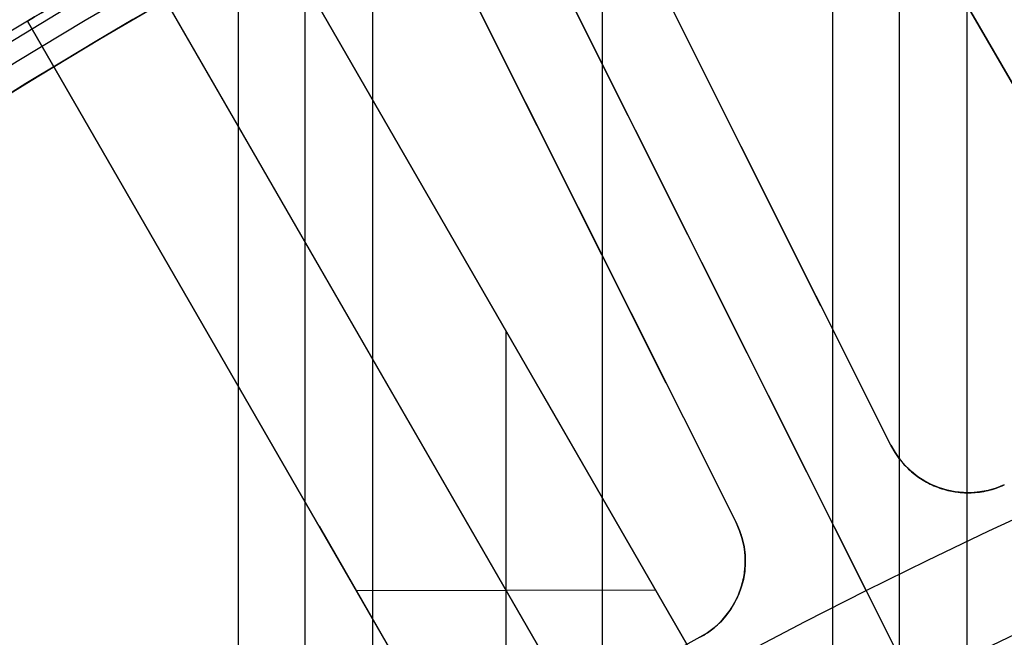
# Model space of a CAD drawing. Extents: x 19499 to 20475, y -6718 to -5871.
# Tile 33 of 60: x 19950 to 19961, y -6347 to -6340. Entities that reach past the tile are written whole.
import ezdxf

# ---------------------------------------------------------------- set-up
doc = ezdxf.new("R2010")
doc.units = 0
doc.layers.get('0').update_dxf_attribs({"linetype": 'CONTINUOUS'})
doc.layers.add('BLANCO_METALICO', color=7, linetype='CONTINUOUS')
doc.layers.add('COLOR', color=7, linetype='CONTINUOUS')

msp = doc.modelspace()

# ---------------------------------------------------------------- linework, layer by layer
for p, q in [((19952.34196950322, -5871.438871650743, 56.29548337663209), (19952.34196949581, -6358.773245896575, 56.29548337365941)), ((19953.11859074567, -6358.063042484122, 56.71842685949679), (19953.11859074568, -5871.438871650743, 56.71842685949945)), ((19953.89521199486, -5871.438871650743, 57.1413703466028), (19953.89521198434, -6357.380755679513, 57.14137034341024)), ((19956.55464979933, -6355.406475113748, 57.51170359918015), (19956.55464979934, -5871.438871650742, 57.5117035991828)), ((19959.21408761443, -5871.438871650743, 57.88203685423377), (19959.21408760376, -6353.66300044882, 57.88203684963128)), ((19959.99070885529, -6353.152014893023, 58.30498033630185), (19959.9907088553, -5871.438871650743, 58.30498033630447)), ((19960.76733010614, -5871.438871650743, 58.72792382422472), (19960.76733009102, -6352.661259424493, 58.72792381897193)), ((19961.87569657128, -6357.953856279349, 103.091743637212), (19951.37006307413, -6339.757565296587, 89.0558051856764)), ((19951.50603042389, -6339.993067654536, 88.12500292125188), (19960.93014173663, -6356.316107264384, 88.12500292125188))]:
    msp.add_line(p, q)
at = {"extrusion": (-0.2249510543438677, -1.11795451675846e-14, 0.9743700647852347)}
msp.add_lwpolyline([(6360.200023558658, 19552.36882843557), (6359.724608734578, 19552.03371077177), (6359.251445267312, 19551.69451949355), (6358.780582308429, 19551.35127798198), (6358.31206871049, 19551.00401044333), (6357.845953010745, 19550.65274190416), (6357.382283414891, 19550.29749820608), (6356.921107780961, 19549.93830600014), (6356.462473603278, 19549.5751927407), (6356.006427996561, 19549.208186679), (6355.553017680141, 19548.83731685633), (6355.102288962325, 19548.46261309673), (6354.654287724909, 19548.08410599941), (6354.209059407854, 19547.7018269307), (6353.766648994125, 19547.31580801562), (6353.327100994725, 19546.92608212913), (6352.890459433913, 19546.53268288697), (6352.456767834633, 19546.13564463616), (6352.026069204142, 19545.73500244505), (6351.598406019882, 19545.33079209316), (6351.173820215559, 19544.92305006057), (6350.752353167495, 19544.51181351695), (6350.334045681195, 19544.09712031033), (6349.918937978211, 19543.67900895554), (6349.507069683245, 19543.25751862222), (6349.098479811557, 19542.83268912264), (6348.693206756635, 19542.40456089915), (6348.291288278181, 19541.97317501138), (6347.892761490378, 19541.53857312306), (6347.497662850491, 19541.10079748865), (6347.106028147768, 19540.6598909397), (6346.717892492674, 19540.21589687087), (6346.333290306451, 19539.76885922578), (6345.952255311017, 19539.31882248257), (6345.574820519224, 19538.86583163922), (6345.20101822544, 19538.4099321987), (6344.830879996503, 19537.95117015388), (6344.464436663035, 19537.48959197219), (6344.101718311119, 19537.02524458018), (6343.742754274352, 19536.55817534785), (6343.387573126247, 19536.08843207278), (6343.036202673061, 19535.61606296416), (6342.688669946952, 19535.14111662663), (6342.345001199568, 19534.66364204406), (6342.005221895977, 19534.18368856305), (6341.669356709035, 19533.70130587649), (6341.33742951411, 19533.21654400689), (6341.009463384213, 19532.72945328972), (6340.685480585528, 19532.24008435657), (6340.365502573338, 19531.7484881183), (6340.049549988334, 19531.25471574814), (6339.737642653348, 19530.75881866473), (6339.429799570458, 19530.26084851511), (6339.1260389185, 19529.76085715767), (6338.826378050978, 19529.25889664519), (6338.530833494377, 19528.75501920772), (6338.239420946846, 19528.24927723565), (6337.952155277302, 19527.74172326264), (6337.669050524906, 19527.23240994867), (6337.390119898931, 19526.72139006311), (6337.115375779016, 19526.2087164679), (6336.844829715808, 19525.69444210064), (6336.578492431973, 19525.17861995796), (6336.31637382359, 19524.66130307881), (6336.058482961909, 19524.14254452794), (6335.804828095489, 19523.62239737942), (6335.555416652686, 19523.10091470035), (6335.310255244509, 19522.5781495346), (6335.069349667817, 19522.0541548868), (6334.832704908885, 19521.52898370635), (6334.600325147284, 19521.00268887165), (6334.372213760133, 19520.4753231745), (6334.148373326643, 19519.94693930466), (6333.928805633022, 19519.41758983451), (6333.713511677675, 19518.88732720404), (6333.502491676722, 19518.35620370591), (6333.295745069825, 19517.82427147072), (6333.093270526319, 19517.29158245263), (6332.895065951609, 19516.75818841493), (6332.701128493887, 19516.22414091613), (6332.511454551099, 19515.68949129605), (6332.326039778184, 19515.15429066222), (6332.144879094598, 19514.61858987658), (6331.967966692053, 19514.08243954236), (6331.795296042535, 19513.54588999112), (6331.626859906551, 19513.00899127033), (6331.462650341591, 19512.47179313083), (6331.302658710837, 19511.93434501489), (6331.146875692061, 19511.39669604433), (6330.995291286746, 19510.85889500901), (6330.847894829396, 19510.32099035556), (6330.70467499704, 19509.78303017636), (6330.565619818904, 19509.24506219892), (6330.430716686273, 19508.70713377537), (6330.299952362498, 19508.1692918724), (6330.173312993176, 19507.6315830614), (6330.050784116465, 19507.09405350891), (6329.932350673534, 19506.55674896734), (6329.817997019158, 19506.01971476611), (6329.70770693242, 19505.48299580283), (6329.601463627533, 19504.94663653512), (6329.499249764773, 19504.41068097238), (6329.401047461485, 19503.87517266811), (6329.306838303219, 19503.34015471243), (6329.216603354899, 19502.80566972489), (6329.130323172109, 19502.27175984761), (6329.047977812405, 19501.73846673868), (6328.969546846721, 19501.20583156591), (6328.895009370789, 19500.67389500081), (6328.824344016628, 19500.14269721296), (6328.757528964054, 19499.61227786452), (6328.694541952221, 19499.0826761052), (6328.635360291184, 19498.5539305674), (6328.579960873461, 19498.02607936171), (6328.528320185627, 19497.49916007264), (6328.480414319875, 19496.97320975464), (6328.436218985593, 19496.44826492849), (6328.39570952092, 19495.9243615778), (6328.358860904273, 19495.40153514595), (6328.325647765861, 19494.87982053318), (6328.296044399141, 19494.35925209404), (6328.270024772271, 19493.83986363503), (6328.247562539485, 19493.32168841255), (6328.228631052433, 19492.80475913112), (6328.213203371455, 19492.28910794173), (6328.201252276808, 19491.77476644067), (6328.192750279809, 19491.26176566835), (6328.187669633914, 19490.75013610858), (6328.185982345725, 19490.23990768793), (6328.187729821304, 19489.7206589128), (6328.192992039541, 19489.1999596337), (6328.201798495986, 19488.67784140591), (6328.214178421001, 19488.15433638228), (6328.23016076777, 19487.62947731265), (6328.249774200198, 19487.10329754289), (6328.273047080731, 19486.57583101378), (6328.300007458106, 19486.0471122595), (6328.330683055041, 19485.51717640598), (6328.36510125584, 19484.98605916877), (6328.403289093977, 19484.45379685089), (6328.445273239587, 19483.9204263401), (6328.491079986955, 19483.38598510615), (6328.540735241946, 19482.85051119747), (6328.594264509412, 19482.31404323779), (6328.651692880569, 19481.77662042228), (6328.713045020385, 19481.23828251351), (6328.778345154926, 19480.69906983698), (6328.847617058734, 19480.15902327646), (6328.920884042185, 19479.61818426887), (6328.998168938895, 19479.076594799), (6329.079494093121, 19478.53429739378), (6329.164881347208, 19477.99133511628), (6329.254352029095, 19477.44775155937), (6329.347926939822, 19476.90359083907), (6329.445626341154, 19476.35889758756), (6329.547469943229, 19475.81371694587), (6329.653476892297, 19475.2680945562), (6329.763665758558, 19474.72207655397), (6329.87805452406, 19474.17570955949), (6329.996660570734, 19473.62904066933), (6330.119500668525, 19473.08211744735), (6330.24659096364, 19472.53498791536), (6330.377946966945, 19471.98770054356), (6330.513583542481, 19471.44030424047), (6330.653514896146, 19470.89284834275), (6330.797754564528, 19470.34538260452), (6330.946315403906, 19469.79795718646), (6331.099209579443, 19469.25062264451), (6331.256448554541, 19468.70342991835), (6331.418043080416, 19468.15643031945), (6331.584003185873, 19467.60967551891), (6331.754338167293, 19467.06321753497), (6331.929056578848, 19466.51710872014), (6332.108166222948, 19465.97140174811), (6332.291674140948, 19465.42614960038), (6332.479586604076, 19464.8814055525), (6332.671909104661, 19464.33722316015), (6332.868646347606, 19463.79365624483), (6333.069802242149, 19463.25075887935), (6333.275379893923, 19462.70858537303), (6333.48538159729, 19462.16719025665), (6333.699808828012, 19461.62662826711), (6333.918662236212, 19461.08695433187), (6334.141941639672, 19460.54822355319), (6334.369646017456, 19460.01049119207), (6334.601773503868, 19459.47381265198), (6334.83832138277, 19458.93824346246), (6335.079286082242, 19458.40383926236), (6335.324663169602, 19457.87065578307), (6335.574447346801, 19457.33874883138), (6335.828632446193, 19456.8081742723), (6336.087211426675, 19456.27898801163), (6336.350176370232, 19455.75124597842), (6336.617518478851, 19455.22500410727), (6336.889228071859, 19454.70031832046), (6337.165294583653, 19454.17724451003), (6337.445706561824, 19453.65583851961), (6337.730451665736, 19453.13615612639), (6338.019516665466, 19452.61825302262), (6338.31288744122, 19452.10218479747), (6338.610548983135, 19451.58800691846), (6338.912485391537, 19451.07577471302), (6339.218679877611, 19450.56554334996), (6339.529114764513, 19450.05736782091), (6339.843771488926, 19449.55130292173), (6340.162630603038, 19449.04740323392), (6340.485671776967, 19448.54572310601), (6340.812873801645, 19448.04631663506), (6341.144214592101, 19447.54923764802), (6341.479671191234, 19447.05453968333), (6341.819219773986, 19446.56227597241), (6342.16283565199, 19446.07249942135), (6342.510493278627, 19445.58526259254), (6342.862166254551, 19445.10061768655), (6343.217827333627, 19444.618616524), (6343.577448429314, 19444.13931052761), (6343.941000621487, 19443.66275070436), (6344.30845416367, 19443.18898762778), (6344.679778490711, 19442.71807142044), (6345.054942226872, 19442.25005173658), (6345.433913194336, 19441.78497774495), (6345.816658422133, 19441.3228981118), (6346.203144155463, 19440.8638609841), (6346.593335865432, 19440.40791397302), (6346.987198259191, 19439.95510413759), (6347.384695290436, 19439.50547796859), (6347.785790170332, 19439.05908137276), (6348.190445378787, 19438.61595965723), (6348.598622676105, 19438.17615751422), (6349.010283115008, 19437.73971900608), (6349.42538705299, 19437.30668755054), (6349.843894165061, 19436.87710590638), (6350.265763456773, 19436.45101615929), (6350.690953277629, 19436.0284597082), (6351.119421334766, 19435.60947725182), (6351.55112470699, 19435.1941087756), (6351.986019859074, 19434.78239353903), (6352.42406265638, 19434.37437006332), (6352.865208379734, 19433.97007611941), (6353.30941174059, 19433.56954871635), (6353.756626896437, 19433.17282409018), (6354.206807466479, 19432.77993769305), (6354.659906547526, 19432.39092418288), (6355.115876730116, 19432.0058174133), (6355.574670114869, 19431.62465042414), (6356.036238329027, 19431.24745543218), (6356.500532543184, 19430.87426382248), (6356.967503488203, 19430.50510614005), (6357.437101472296, 19430.14001208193), (6357.909276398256, 19429.77901048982), (6358.383977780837, 19429.422129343), (6358.861154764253, 19429.06939575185), (6359.340756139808, 19428.72083595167), (6359.822730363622, 19428.37647529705), (6360.307025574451, 19428.03633825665), (6360.793589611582, 19427.70044840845), (6361.282370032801, 19427.3688284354)], dxfattribs=at)
at = {"extrusion": (-0.2249510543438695, -3.015203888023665e-14, 0.9743700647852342)}
msp.add_lwpolyline([(6359.442406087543, 19427.36882843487), (6358.976475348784, 19427.70615198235), (6358.51281594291, 19428.04741172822), (6358.051474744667, 19428.39258390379), (6357.592498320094, 19428.74164396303), (6357.13593291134, 19429.0945665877), (6356.681824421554, 19429.45132569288), (6356.230218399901, 19429.81189443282), (6355.781160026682, 19430.17624520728), (6355.334694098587, 19430.54434966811), (6354.890865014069, 19430.91617872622), (6354.449716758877, 19431.291702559), (6354.011292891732, 19431.67089061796), (6353.57563653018, 19432.05371163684), (6353.14279033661, 19432.44013363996), (6352.71279650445, 19432.83012395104), (6352.285696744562, 19433.22364920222), (6351.861532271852, 19433.62067534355), (6351.440343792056, 19434.02116765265), (6351.022171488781, 19434.42509074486), (6350.607055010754, 19434.83240858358), (6350.195033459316, 19435.24308449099), (6349.786145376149, 19435.65708115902), (6349.380428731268, 19436.07436066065), (6348.977920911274, 19436.49488446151), (6348.578658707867, 19436.91861343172), (6348.182678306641, 19437.34550785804), (6347.790015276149, 19437.77552745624), (6347.400704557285, 19438.20863138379), (6347.014780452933, 19438.64477825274), (6346.632276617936, 19439.0839261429), (6346.253226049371, 19439.52603261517), (6345.877661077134, 19439.97105472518), (6345.505613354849, 19440.41894903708), (6345.137113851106, 19440.8696716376), (6344.772192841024, 19441.32317815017), (6344.410879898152, 19441.77942374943), (6344.05320388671, 19442.23836317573), (6343.699192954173, 19442.69995074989), (6343.348874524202, 19443.1641403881), (6343.002275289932, 19443.63088561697), (6342.659421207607, 19444.10013958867), (6342.320337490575, 19444.57185509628), (6341.985048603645, 19445.04598458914), (6341.653578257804, 19445.52248018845), (6341.325949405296, 19446.00129370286), (6341.002184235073, 19446.4823766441), (6340.682304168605, 19446.96568024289), (6340.366329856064, 19447.45115546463), (6340.054281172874, 19447.93875302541), (6339.746177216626, 19448.42842340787), (6339.442036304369, 19448.92011687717), (6339.141875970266, 19449.41378349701), (6338.845712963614, 19449.90937314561), (6338.553563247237, 19450.40683553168), (6338.265441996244, 19450.90612021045), (6337.981363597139, 19451.40717659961), (6337.701341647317, 19451.90995399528), (6337.4253889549, 19452.41440158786), (6337.153517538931, 19452.92046847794), (6336.885738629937, 19453.42810369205), (6336.622062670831, 19453.93725619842), (6336.362499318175, 19454.44787492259), (6336.107057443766, 19454.95990876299), (6335.855745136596, 19455.47330660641), (6335.608569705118, 19455.98801734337), (6335.365537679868, 19456.50398988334), (6335.126654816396, 19457.02117316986), (6334.891926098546, 19457.53951619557), (6334.661355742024, 19458.05896801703), (6334.434947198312, 19458.57947776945), (6334.212703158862, 19459.10099468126), (6333.994625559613, 19459.62346808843), (6333.780715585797, 19460.14684744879), (6333.57097367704, 19460.67108235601), (6333.365399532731, 19461.19612255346), (6333.163992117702, 19461.72191794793), (6332.96674966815, 19462.24841862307), (6332.773669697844, 19462.77557485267), (6332.58474900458, 19463.30333711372), (6332.399983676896, 19463.83165609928), (6332.219369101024, 19464.36048273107), (6332.042899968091, 19464.88976817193), (6331.870570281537, 19465.41946383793), (6331.702373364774, 19465.94952141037), (6331.538301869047, 19466.47989284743), (6331.378347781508, 19467.01053039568), (6331.222502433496, 19467.54138660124), (6331.070756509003, 19468.07241432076), (6330.923100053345, 19468.60356673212), (6330.779522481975, 19469.13479734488), (6330.640012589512, 19469.66606001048), (6330.504558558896, 19470.19730893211), (6330.373147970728, 19470.72849867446), (6330.245767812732, 19471.25958417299), (6330.122404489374, 19471.79052074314), (6330.003043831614, 19472.32126408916), (6329.887671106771, 19472.85177031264), (6329.776271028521, 19473.38199592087), (6329.668827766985, 19473.91189783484), (6329.565324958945, 19474.44143339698), (6329.465745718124, 19474.97056037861), (6329.370072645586, 19475.49923698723), (6329.278287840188, 19476.02742187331), (6329.190372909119, 19476.55507413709), (6329.1063089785, 19477.08215333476), (6329.026076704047, 19477.60861948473), (6328.949656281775, 19478.13443307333), (6328.87702745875, 19478.65955506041), (6328.80816954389, 19479.18394688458), (6328.743061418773, 19479.70757046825), (6328.681681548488, 19480.2303882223), (6328.624007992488, 19480.75236305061), (6328.570018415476, 19481.27345835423), (6328.51969009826, 19481.79363803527), (6328.472999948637, 19482.31286650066), (6328.429924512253, 19482.83110866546), (6328.390439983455, 19483.34832995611), (6328.354522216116, 19483.86449631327), (6328.322146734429, 19484.37957419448), (6328.293288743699, 19484.89353057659), (6328.267923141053, 19485.40633295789), (6328.246024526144, 19485.91794936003), (6328.227567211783, 19486.42834832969), (6328.212525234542, 19486.93749894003), (6328.20087236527, 19487.44537079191), (6328.19258211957, 19487.95193401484), (6328.187627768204, 19488.45715926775), (6328.185982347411, 19488.96101773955), (6328.187775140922, 19489.48695627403), (6328.193174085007, 19490.0143824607), (6328.202209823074, 19490.54326349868), (6328.214912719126, 19491.07356595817), (6328.231312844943, 19491.60525578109), (6328.251439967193, 19492.1382982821), (6328.275323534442, 19492.67265814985), (6328.302992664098, 19493.2082994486), (6328.334476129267, 19493.74518562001), (6328.369802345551, 19494.28327948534), (6328.408999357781, 19494.82254324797), (6328.452094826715, 19495.36293849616), (6328.499116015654, 19495.90442620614), (6328.550089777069, 19496.44696674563), (6328.605042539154, 19496.99051987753), (6328.664000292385, 19497.53504476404), (6328.726988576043, 19498.08049997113), (6328.794032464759, 19498.62684347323), (6328.865156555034, 19499.17403265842), (6328.94038495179, 19499.72202433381), (6329.01974125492, 19500.27077473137), (6329.10324854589, 19500.82023951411), (6329.190929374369, 19501.37037378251), (6329.282805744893, 19501.92113208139), (6329.378899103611, 19502.47246840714), (6329.479230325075, 19503.02433621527), (6329.583819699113, 19503.57668842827), (6329.692686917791, 19504.12947744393), (6329.805851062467, 19504.68265514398), (6329.923330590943, 19505.23617290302), (6330.045143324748, 19505.78998159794), (6330.171306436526, 19506.34403161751), (6330.301836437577, 19506.89827287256), (6330.436749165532, 19507.45265480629), (6330.57605977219, 19508.0071264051), (6330.719782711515, 19508.56163620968), (6330.867931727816, 19509.11613232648), (6331.020519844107, 19509.67056243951), (6331.177559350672, 19510.22487382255), (6331.339061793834, 19510.77901335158), (6331.505037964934, 19511.33292751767), (6331.675497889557, 19511.88656244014), (6331.85045081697, 19512.43986388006), (6332.029905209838, 19512.99277725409), (6332.213868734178, 19513.54524764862), (6332.402348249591, 19514.09721983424), (6332.595349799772, 19514.64863828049), (6332.792878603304, 19515.19944717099), (6332.994939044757, 19515.74959041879), (6333.201534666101, 19516.29901168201), (6333.412668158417, 19516.84765437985), (6333.62834135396, 19517.39546170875), (6333.848555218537, 19517.94237665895), (6334.073309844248, 19518.4883420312), (6334.302604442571, 19519.03330045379), (6334.536437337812, 19519.57719439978), (6334.774805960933, 19520.11996620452), (6335.017706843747, 19520.66155808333), (6335.265135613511, 19521.20191214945), (6335.517086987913, 19521.74097043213), (6335.773554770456, 19522.27867489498), (6336.034531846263, 19522.81496745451), (6336.30001017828, 19523.34978999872), (6336.569980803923, 19523.88308440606), (6336.844433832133, 19524.4147925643), (6337.123358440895, 19524.94485638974), (6337.406742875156, 19525.47321784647), (6337.694574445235, 19525.99981896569), (6337.986839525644, 19526.5246018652), (6338.283523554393, 19527.047508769), (6338.584611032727, 19527.56848202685), (6338.890085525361, 19528.08746413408), (6339.199929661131, 19528.60439775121), (6339.514125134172, 19529.11922572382), (6339.832652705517, 19529.63189110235), (6340.1554922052, 19530.14233716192), (6340.482622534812, 19530.6505074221), (6340.814021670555, 19531.15634566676), (6341.14966666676, 19531.6597959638), (6341.489533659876, 19532.16080268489), (6341.833597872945, 19532.6593105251), (6342.181833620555, 19533.15526452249), (6342.534214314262, 19533.64861007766), (6342.890712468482, 19534.13929297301), (6343.251299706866, 19534.62725939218), (6343.615946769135, 19535.11245593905), (6343.984623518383, 19535.59482965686), (6344.357298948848, 19536.07432804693), (6344.733941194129, 19536.55089908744), (6345.114517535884, 19537.02449125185), (6345.498994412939, 19537.49505352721), (6345.887337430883, 19537.96253543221), (6346.279511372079, 19538.42688703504), (6346.67548020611, 19538.888058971), (6347.075207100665, 19539.34600245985), (6347.47865443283, 19539.80066932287), (6347.885783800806, 19540.25201199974), (6348.29655603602, 19540.69998356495), (6348.710931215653, 19541.14453774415), (6349.128868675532, 19541.58562892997), (6349.550327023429, 19542.02321219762), (6349.975264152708, 19542.45724332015), (6350.403637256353, 19542.88767878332), (6350.835402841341, 19543.31447580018), (6351.270516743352, 19543.73759232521), (6351.708934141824, 19544.15698706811), (6352.150609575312, 19544.57261950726), (6352.595496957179, 19544.98444990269), (6353.043549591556, 19545.39243930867), (6353.494720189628, 19545.79654958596), (6353.948960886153, 19546.19674341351), (6354.406223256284, 19546.59298429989), (6354.866458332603, 19546.98523659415), (6355.329616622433, 19547.37346549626), (6355.795648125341, 19547.7576370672), (6356.26450235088, 19548.13771823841), (6356.736128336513, 19548.51367682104), (6357.210474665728, 19548.88548151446), (6357.687489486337, 19549.25310191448), (6358.167120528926, 19549.61650852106), (6358.649315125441, 19549.97567274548), (6359.134020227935, 19550.33056691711), (6359.621182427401, 19550.68116428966), (6360.110747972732, 19551.02743904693), (6360.602662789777, 19551.36936630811), (6361.09687250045, 19551.70692213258), (6361.593322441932, 19552.04008352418), (6362.091957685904, 19552.36882843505)], dxfattribs=at)
at = {"extrusion": (-0.22495105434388, -7.42592876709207e-14, 0.9743700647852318)}
msp.add_lwpolyline([(6365.65021169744, 19427.3688284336), (6365.139662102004, 19427.67779683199), (6364.631116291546, 19427.99146154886), (6364.124634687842, 19428.30980361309), (6363.620277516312, 19428.63280297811), (6363.1181047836, 19428.96043852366), (6362.618176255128, 19429.2926880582), (6362.120551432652, 19429.62952832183), (6361.625289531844, 19429.97093498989), (6361.132449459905, 19430.31688267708), (6360.642089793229, 19430.66734494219), (6360.154268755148, 19431.02229429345), (6359.669044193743, 19431.38170219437), (6359.186473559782, 19431.74553907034), (6358.706613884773, 19432.11377431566), (6358.229521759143, 19432.48637630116), (6357.755253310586, 19432.86331238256), (6357.283864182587, 19433.2445489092), (6356.81540951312, 19433.63005123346), (6356.349943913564, 19434.01978372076), (6355.887521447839, 19434.41370976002), (6355.428195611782, 19434.81179177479), (6354.97201931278, 19435.21399123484), (6354.519044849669, 19435.62026866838), (6354.069323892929, 19436.03058367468), (6353.622907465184, 19436.4448949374), (6353.179845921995, 19436.86316023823), (6352.740188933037, 19437.2853364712), (6352.303985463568, 19437.71137965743), (6351.871283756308, 19438.14124496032), (6351.442131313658, 19438.57488670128), (6351.016574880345, 19439.01225837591), (6350.594660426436, 19439.45331267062), (6350.176433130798, 19439.89800147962), (6349.761937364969, 19440.34627592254), (6349.351216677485, 19440.79808636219), (6348.944313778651, 19441.25338242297), (6348.541270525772, 19441.71211300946), (6348.142127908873, 19442.17422632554), (6347.746926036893, 19442.63966989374), (6347.355704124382, 19443.10839057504), (6346.968500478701, 19443.58033458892), (6346.585352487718, 19444.05544753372), (6346.206296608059, 19444.53367440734), (6345.83136835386, 19445.01495962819), (6345.460602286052, 19445.49924705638), (6345.094032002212, 19445.98648001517), (6344.731690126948, 19446.47660131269), (6344.37360830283, 19446.96955326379), (6344.019817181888, 19447.4652777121), (6343.670346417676, 19447.96371605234), (6343.32522465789, 19448.46480925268), (6342.984479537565, 19448.96849787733), (6342.648137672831, 19449.47472210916), (6342.316224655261, 19449.98342177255), (6341.988765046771, 19450.49453635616), (6341.665782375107, 19451.00800503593), (6341.34729912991, 19451.52376669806), (6341.033336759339, 19452.04175996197), (6340.723915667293, 19452.5619232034), (6340.419055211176, 19453.08419457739), (6340.118773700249, 19453.60851204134), (6339.823088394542, 19454.13481337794), (6339.53201550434, 19454.66303621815), (6339.245570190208, 19455.19311806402), (6338.963766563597, 19455.72499631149), (6338.686617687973, 19456.25860827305), (6338.41413558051, 19456.7938912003), (6338.146331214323, 19457.33078230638), (6337.883214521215, 19457.86921878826), (6337.624794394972, 19458.40913784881), (6337.371078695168, 19458.9504767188), (6337.122074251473, 19459.4931726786), (6336.877786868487, 19460.03716307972), (6336.638221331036, 19460.58238536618), (6336.403381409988, 19461.1287770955), (6336.173269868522, 19461.67627595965), (6335.947888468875, 19462.22481980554), (6335.727237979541, 19462.77434665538), (6335.511318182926, 19463.32479472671), (6335.300127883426, 19463.87610245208), (6335.093664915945, 19464.42820849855), (6334.891926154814, 19464.98105178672), (6334.694907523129, 19465.5345715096), (6334.502604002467, 19466.088707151), (6334.315009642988, 19466.64339850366), (6334.132117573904, 19467.198585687), (6333.95392001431, 19467.75420916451), (6333.780408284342, 19468.31020976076), (6333.611572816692, 19468.86652867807), (6333.447403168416, 19469.42310751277), (6333.28788803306, 19469.97988827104), (6333.133015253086, 19470.53681338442), (6332.982771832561, 19471.09382572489), (6332.837143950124, 19471.6508686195), (6332.696116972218, 19472.20788586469), (6332.559675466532, 19472.76482174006), (6332.427803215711, 19473.32162102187), (6332.300483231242, 19473.87822899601), (6332.177697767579, 19474.43459147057), (6332.05942833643, 19474.99065478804), (6331.945655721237, 19475.54636583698), (6331.836359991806, 19476.10167206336), (6331.731520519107, 19476.65652148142), (6331.631115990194, 19477.2108626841), (6331.535124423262, 19477.76464485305), (6331.443523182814, 19478.31781776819), (6331.356288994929, 19478.87033181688), (6331.273397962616, 19479.42213800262), (6331.194825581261, 19479.97318795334), (6331.120546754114, 19480.52343392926), (6331.05053580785, 19481.07282883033), (6330.984766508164, 19481.62132620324), (6330.923212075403, 19482.16888024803), (6330.865845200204, 19482.71544582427), (6330.81263805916, 19483.26097845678), (6330.76356233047, 19483.80543434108), (6330.718589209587, 19484.34877034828), (6330.677689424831, 19484.89094402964), (6330.640833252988, 19485.43191362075), (6330.607990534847, 19485.97163804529), (6330.579130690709, 19486.5100769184), (6330.554222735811, 19487.04719054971), (6330.533235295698, 19487.58293994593), (6330.516136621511, 19488.11728681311), (6330.502894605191, 19488.65019355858), (6330.493476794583, 19489.18162329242), (6330.487850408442, 19489.71153982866), (6330.48598235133, 19490.23990768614), (6330.487781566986, 19490.75844860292), (6330.493200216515, 19491.27848183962), (6330.502269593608, 19491.79997387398), (6330.515020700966, 19492.32289052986), (6330.531484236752, 19492.84719697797), (6330.551690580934, 19493.3728577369), (6330.575669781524, 19493.89983667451), (6330.603451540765, 19494.42809700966), (6330.635065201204, 19494.95760131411), (6330.670539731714, 19495.48831151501), (6330.709903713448, 19496.02018889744), (6330.753185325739, 19496.55319410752), (6330.800412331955, 19497.08728715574), (6330.851612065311, 19497.62242742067), (6330.906811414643, 19498.158573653), (6330.966036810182, 19498.69568398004), (6331.029314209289, 19499.23371591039), (6331.096669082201, 19499.77262633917), (6331.168126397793, 19500.3123715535), (6331.243710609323, 19500.85290723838), (6331.323445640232, 19501.39418848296), (6331.407354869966, 19501.93616978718), (6331.495461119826, 19502.47880506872), (6331.587786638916, 19503.0220476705), (6331.684353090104, 19503.56585036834), (6331.7851815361, 19504.11016537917), (6331.890292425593, 19504.65494436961), (6331.999705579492, 19505.20013846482), (6332.113440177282, 19505.74569825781), (6332.231514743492, 19506.29157381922), (6332.353947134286, 19506.83771470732), (6332.48075452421, 19507.38406997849), (6332.611953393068, 19507.93058819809), (6332.747559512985, 19508.47721745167), (6332.887587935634, 19509.02390535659), (6333.032052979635, 19509.570599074), (6333.180968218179, 19510.11724532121), (6333.334346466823, 19510.66379038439), (6333.492199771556, 19511.21018013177), (6333.65453939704, 19511.75636002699), (6333.821375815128, 19512.30227514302), (6333.99271869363, 19512.84787017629), (6334.168576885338, 19513.39308946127), (6334.348958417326, 19513.93787698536), (6334.53387048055, 19514.48217640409), (6334.723319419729, 19515.02593105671), (6334.917310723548, 19515.56908398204), (6335.115849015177, 19516.11157793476), (6335.318938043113, 19516.65335540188), (6335.526580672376, 19517.19435861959), (6335.738778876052, 19517.73452959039), (6335.955533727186, 19518.27381010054), (6336.176845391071, 19518.81214173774), (6336.402713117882, 19519.34946590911), (6336.633135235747, 19519.88572385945), (6336.868109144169, 19520.42085668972), (6337.107631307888, 19520.95480537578), (6337.351697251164, 19521.48751078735), (6337.600301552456, 19522.01891370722), (6337.853437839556, 19522.54895485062), (6338.111098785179, 19523.07757488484), (6338.373276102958, 19523.60471444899), (6338.639960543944, 19524.13031417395), (6338.911141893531, 19524.65431470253), (6339.186808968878, 19525.17665670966), (6339.466949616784, 19525.69728092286), (6339.751550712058, 19526.21612814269), (6340.040598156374, 19526.73313926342), (6340.334076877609, 19527.24825529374), (6340.631970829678, 19527.76141737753), (6340.934262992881, 19528.27256681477), (6341.240935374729, 19528.78164508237), (6341.551969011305, 19529.28859385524), (6341.867343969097, 19529.79335502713), (6342.187039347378, 19530.2958707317), (6342.51103328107, 19530.7960833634), (6342.839302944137, 19531.29393559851), (6343.171824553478, 19531.78937041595), (6343.508573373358, 19532.28233111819), (6343.849523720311, 19532.77276135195), (6344.194648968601, 19533.26060512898), (6344.543921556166, 19533.74580684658), (6344.897312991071, 19534.22831130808), (6345.254793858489, 19534.70806374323), (6345.61633382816, 19535.18500982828), (6345.981901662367, 19535.65909570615), (6346.351465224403, 19536.13026800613), (6346.724991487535, 19536.59847386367), (6347.102446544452, 19537.06366093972), (6347.483795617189, 19537.52577744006), (6347.869003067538, 19537.98477213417), (6348.258032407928, 19538.44059437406), (6348.650846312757, 19538.89319411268), (6349.047406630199, 19539.34252192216), (6349.447674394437, 19539.78852901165), (6349.851609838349, 19540.23116724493), (6350.259172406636, 19540.67038915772), (6350.670320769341, 19541.10614797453), (6351.085012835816, 19541.5383976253), (6351.503205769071, 19541.96709276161), (6351.924856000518, 19542.39218877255), (6352.3499192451, 19542.81364180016), (6352.778350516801, 19543.23140875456), (6353.210104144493, 19543.64544732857), (6353.645133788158, 19544.05571601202), (6354.083392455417, 19544.46217410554), (6354.524832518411, 19544.86478173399), (6354.96940573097, 19545.26349985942), (6355.417063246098, 19545.65829029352), (6355.867755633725, 19546.04911570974), (6356.32143289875, 19546.4359396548), (6356.77804449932, 19546.81872655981), (6357.237539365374, 19547.1974417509), (6357.699865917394, 19547.5720514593), (6358.164972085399, 19547.94252283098), (6358.632805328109, 19548.30882393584), (6359.103312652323, 19548.67092377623), (6359.576440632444, 19549.02879229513), (6360.052135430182, 19549.3824003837), (6360.530342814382, 19549.73171988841), (6361.011008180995, 19550.07672361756), (6361.49407657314, 19550.4173853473), (6361.979492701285, 19550.7536798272), (6362.467200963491, 19551.08558278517), (6362.957145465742, 19551.41307093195), (6363.449270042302, 19551.73612196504), (6363.943518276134, 19552.05471457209), (6364.439833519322, 19552.36882843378)], dxfattribs=at)
at = {"extrusion": (-0.2249510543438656, 5.193090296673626e-14, 0.9743700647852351)}
msp.add_lwpolyline([(6365.957210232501, 19552.0150576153), (6365.443096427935, 19551.70746831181), (6364.93096886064, 19551.39512772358), (6364.420888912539, 19551.07805444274), (6363.912917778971, 19550.75626815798), (6363.40711644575, 19550.42978965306), (6362.903545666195, 19550.09864080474), (6362.402265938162, 19549.76284458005), (6361.903337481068, 19549.42242503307), (6361.406820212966, 19549.07740730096), (6360.912773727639, 19548.72781759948), (6360.421257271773, 19548.37368321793), (6359.932329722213, 19548.01503251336), (6359.446049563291, 19547.65189490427), (6358.962474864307, 19547.28430086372), (6358.481663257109, 19546.91228191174), (6358.003671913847, 19546.53587060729), (6357.52855752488, 19546.15510053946), (6357.056376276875, 19545.77000631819), (6356.587183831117, 19545.38062356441), (6356.121035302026, 19544.98698889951), (6355.657985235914, 19544.58913993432), (6355.198087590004, 19544.18711525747), (6354.74139571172, 19543.78095442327), (6354.287962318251, 19543.37069793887), (6353.837839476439, 19542.95638725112), (6353.391078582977, 19542.53806473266), (6352.947730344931, 19542.11577366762), (6352.507844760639, 19541.68955823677), (6352.071471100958, 19541.25946350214), (6351.638657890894, 19540.82553539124), (6351.209452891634, 19540.38782068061), (6350.783903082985, 19539.94636697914), (6350.362054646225, 19539.50122271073), (6349.943952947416, 19539.05243709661), (6349.52964252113, 19538.60006013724), (6349.119167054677, 19538.14414259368), (6348.712569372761, 19537.68473596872), (6348.309891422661, 19537.2218924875), (6347.911174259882, 19536.7556650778), (6347.516458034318, 19536.28610734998), (6347.125781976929, 19535.81327357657), (6346.739184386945, 19535.33721867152), (6346.356702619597, 19534.85799816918), (6345.978373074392, 19534.37566820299), (6345.604231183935, 19533.89028548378), (6345.234311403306, 19533.40190727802), (6344.8686472, 19532.91059138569), (6344.507271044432, 19532.41639611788), (6344.150214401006, 19531.91938027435), (6343.797507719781, 19531.41960312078), (6343.449180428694, 19530.9171243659), (6343.105260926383, 19530.41200413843), (6342.765776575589, 19529.90430296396), (6342.430753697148, 19529.39408174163), (6342.100217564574, 19528.88140172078), (6341.774192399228, 19528.36632447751), (6341.452701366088, 19527.84891189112), (6341.135766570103, 19527.32922612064), (6340.823409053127, 19526.80732958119), (6340.515648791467, 19526.28328492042), (6340.212504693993, 19525.75715499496), (6339.913994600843, 19525.22900284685), (6339.620135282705, 19524.69889168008), (6339.330942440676, 19524.16688483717), (6339.046430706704, 19523.6330457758), (6338.766613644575, 19523.0974380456), (6338.49150375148, 19522.56012526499), (6338.221112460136, 19522.02117109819), (6337.955450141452, 19521.4806392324), (6337.694526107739, 19520.93859335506), (6337.438348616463, 19520.39509713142), (6337.186924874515, 19519.85021418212), (6336.94026104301, 19519.3040080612), (6336.69836224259, 19518.75654223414), (6336.461232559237, 19518.2078800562), (6336.228875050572, 19517.65808475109), (6336.001291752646, 19517.10721938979), (6335.778483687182, 19516.55534686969), (6335.560450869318, 19516.00252989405), (6335.347192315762, 19515.4488309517), (6335.138706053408, 19514.89431229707), (6334.934989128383, 19514.33903593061), (6334.7360376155, 19513.78306357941), (6334.541846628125, 19513.22645667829), (6334.352410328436, 19512.66927635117), (6334.167721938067, 19512.11158339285), (6333.987773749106, 19511.55343825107), (6333.812557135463, 19510.99490100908), (6333.642062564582, 19510.43603136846), (6333.476279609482, 19509.87688863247), (6333.315196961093, 19509.31753168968), (6333.158802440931, 19508.75801899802), (6333.007083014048, 19508.19840856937), (6332.860024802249, 19507.6387579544), (6332.717613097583, 19507.07912422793), (6332.579832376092, 19506.51956397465), (6332.446666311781, 19505.96013327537), (6332.318097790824, 19505.40088769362), (6332.194108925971, 19504.84188226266), (6332.074681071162, 19504.28317147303), (6331.959794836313, 19503.72480926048), (6331.849430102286, 19503.1668489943), (6331.743566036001, 19502.60934346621), (6331.642181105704, 19502.05234487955), (6331.545253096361, 19501.49590483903), (6331.452759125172, 19500.94007434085), (6331.364675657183, 19500.38490376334), (6331.280978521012, 19499.83044285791), (6331.20164292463, 19499.27674074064), (6331.126643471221, 19498.72384588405), (6331.055954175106, 19498.17180610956), (6330.989548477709, 19497.62066858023), (6330.927399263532, 19497.07047979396), (6330.869478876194, 19496.52128557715), (6330.815759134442, 19495.97313107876), (6330.766211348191, 19495.4260607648), (6330.720806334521, 19494.88011841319), (6330.67951443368, 19494.33534710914), (6330.642305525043, 19493.79178924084), (6330.609149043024, 19493.24948649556), (6330.580013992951, 19492.70847985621), (6330.554868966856, 19492.16880959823), (6330.533682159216, 19491.63051528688), (6330.516421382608, 19491.09363577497), (6330.503054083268, 19490.55820920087), (6330.493547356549, 19490.02427298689), (6330.487867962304, 19489.49186383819), (6330.485982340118, 19488.96101774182), (6330.487734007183, 19488.44937446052), (6330.493009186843, 19487.93627781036), (6330.501837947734, 19487.4217599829), (6330.514250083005, 19486.90585378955), (6330.530275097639, 19486.38859266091), (6330.549942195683, 19485.87001064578), (6330.573280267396, 19485.35014240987), (6330.600317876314, 19484.8290232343), (6330.631083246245, 19484.30668901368), (6330.665604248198, 19483.78317625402), (6330.703908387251, 19483.25852207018), (6330.746022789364, 19482.73276418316), (6330.791974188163, 19482.20594091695), (6330.841788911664, 19481.67809119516), (6330.895492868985, 19481.14925453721), (6330.953111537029, 19480.61947105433), (6331.014669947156, 19480.08878144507), (6331.080192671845, 19479.55722699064), (6331.149703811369, 19479.02484954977), (6331.223226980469, 19478.49169155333), (6331.300785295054, 19477.95779599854), (6331.382401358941, 19477.42320644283), (6331.468097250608, 19476.88796699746), (6331.557894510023, 19476.35212232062), (6331.651814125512, 19475.81571761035), (6331.749876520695, 19475.27879859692), (6331.852101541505, 19474.7414115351), (6331.958508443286, 19474.20360319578), (6332.069115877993, 19473.6654208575), (6332.183941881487, 19473.12691229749), (6332.303003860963, 19472.58812578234), (6332.426318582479, 19472.04911005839), (6332.553902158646, 19471.50991434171), (6332.685770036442, 19470.97058830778), (6332.821936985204, 19470.43118208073), (6332.962417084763, 19469.89174622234), (6333.107223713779, 19469.35233172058), (6333.25636953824, 19468.81298997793), (6333.409866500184, 19468.27377279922), (6333.567725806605, 19467.73473237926), (6333.729957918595, 19467.19592129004), (6333.896572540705, 19466.65739246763), (6334.067578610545, 19466.11919919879), (6334.242984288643, 19465.5813951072), (6334.422796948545, 19465.04403413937), (6334.60702316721, 19464.50717055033), (6334.79566871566, 19463.97085888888), (6334.98873854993, 19463.43515398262), (6335.186236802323, 19462.90011092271), (6335.388166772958, 19462.36578504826), (6335.594530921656, 19461.8322319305), (6335.805330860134, 19461.29950735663), (6336.020567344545, 19460.76766731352), (6336.240240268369, 19460.23676797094), (6336.464348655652, 19459.70686566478), (6336.692890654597, 19459.17801687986), (6336.925863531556, 19458.65027823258), (6337.163263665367, 19458.12370645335), (6337.405086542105, 19457.59835836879), (6337.651326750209, 19457.07429088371), (6337.901977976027, 19456.55156096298), (6338.157032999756, 19456.0302256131), (6338.416483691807, 19455.51034186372), (6338.68032100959, 19454.99196674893), (6338.948534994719, 19454.47515728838), (6339.221114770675, 19453.95997046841), (6339.498048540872, 19453.44646322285), (6339.7793235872, 19452.93469241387), (6340.064926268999, 19452.42471481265), (6340.354842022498, 19451.91658708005), (6340.649055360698, 19451.41036574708), (6340.947549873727, 19450.90610719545), (6341.25030822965, 19450.40386763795), (6341.557312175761, 19449.90370309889), (6341.868542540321, 19449.40566939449), (6342.183979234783, 19448.90982211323), (6342.503601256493, 19448.41621659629), (6342.827386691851, 19447.92490791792), (6343.155312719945, 19447.43595086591), (6343.487355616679, 19446.94939992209), (6343.823490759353, 19446.46530924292), (6344.163692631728, 19445.98373264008), (6344.507934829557, 19445.50472356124), (6344.856190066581, 19445.02833507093), (6345.208430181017, 19444.55461983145), (6345.564626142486, 19444.08363008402), (6345.924748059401, 19443.61541762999), (6346.288765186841, 19443.15003381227), (6346.65664593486, 19442.68752949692), (6347.028357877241, 19442.22795505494), (6347.403867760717, 19441.77136034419), (6347.783141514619, 19441.31779469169), (6348.166144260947, 19440.86730687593), (6348.552840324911, 19440.41994510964), (6348.943193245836, 19439.97575702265), (6349.33716578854, 19439.53478964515), (6349.734719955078, 19439.09708939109), (6350.135816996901, 19438.66270204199), (6350.540417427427, 19438.23167273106), (6350.948481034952, 19437.80404592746), (6351.35996689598, 19437.37986542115), (6351.774833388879, 19436.95917430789), (6352.193038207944, 19436.54201497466), (6352.614538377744, 19436.12842908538), (6353.039290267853, 19435.71845756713), (6353.467249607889, 19435.31214059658), (6353.898371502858, 19434.90951758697), (6354.332610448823, 19434.51062717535), (6354.769920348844, 19434.11550721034), (6355.210254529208, 19433.72419474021), (6355.653565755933, 19433.33672600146), (6356.099806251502, 19432.95313640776), (6356.548927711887, 19432.57346053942), (6357.00088132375, 19432.19773213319), (6357.455617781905, 19431.82598407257), (6357.913087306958, 19431.45824837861), (6358.373239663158, 19431.09455620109), (6358.836024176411, 19430.73493781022), (6359.301389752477, 19430.37942258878), (6359.769284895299, 19430.02803902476), (6360.239657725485, 19429.68081470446), (6360.712455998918, 19429.33777630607), (6361.187627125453, 19428.99894959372), (6361.665118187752, 19428.66435941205), (6362.144875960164, 19428.33402968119), (6362.626846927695, 19428.00798339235), (6363.110977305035, 19427.68624260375), (6363.59721305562, 19427.36882843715)], dxfattribs=at)
at = {"extrusion": (0, 0, -1)}
for centre in [(-19986.97575810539, -6401.428438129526, -89.37470231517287), (-19986.97575810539, -6401.428438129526, -46.50000292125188)]:
    msp.add_arc(centre, 70.9424557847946, 329.9999999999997, 149.9999999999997, dxfattribs=at)
for centre, radius, start, end in [((19986.97575810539, -6401.428438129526, 89.37470231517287), 73.2424557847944, 30.00000000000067, 210.0000000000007), ((19986.97575810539, -6401.428438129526, 68.68735261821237), 73.24245578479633, 91.17126672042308, 191.5820307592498), ((19986.97575810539, -6401.428438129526, 46.50000292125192), 71.74245578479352, 52.4999999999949, 187.500000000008), ((19986.97575814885, -6401.428438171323, 88.63012703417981), 71.44457953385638, 30.0000000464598, 209.9999999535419), ((19986.97575810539, -6401.428438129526, 89.05580518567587), 71.21139006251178, 29.99999999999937, 209.9999999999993), ((19986.97575810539, -6401.428438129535, 88.12500292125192), 70.93945536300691, 75.00000000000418, 164.9999999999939), ((19986.97575810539, -6401.428438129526, 67.93735261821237), 70.94245578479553, 93.83645893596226, 193.7167436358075), ((19986.97575810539, -6401.428438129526, 88.125002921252), 70.93945536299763, 97.4999999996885, 142.4999999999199)]:
    msp.add_arc(centre, radius, start, end)
at = {"layer": 'BLANCO_METALICO'}
for p, q in [((19958.48014496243, -6336.073037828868, 187.6470783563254), (19975.4375313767, -6365.44419782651, 187.6470783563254)), ((19975.4375313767, -6365.44419782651, 190.1470783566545), (19958.48014496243, -6336.073037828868, 190.1470783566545)), ((19958.48014496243, -6336.073037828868, 188.8970783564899), (19975.4375313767, -6365.44419782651, 188.8970783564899)), ((19960.97557788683, -6353.396820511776, 189.0692910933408), (19952.5075912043, -6338.728542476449, 187.8885055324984)), ((19952.50770723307, -6338.728478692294, 187.6470783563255), (19960.97641071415, -6353.396703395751, 187.6470783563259)), ((19949.90963102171, -6340.228478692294, 187.6470783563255), (19949.90974427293, -6340.228410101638, 187.8885055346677)), ((19958.37893661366, -6354.897746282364, 187.6470783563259), (19949.90963102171, -6340.228478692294, 187.6470783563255)), ((19949.90974427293, -6340.228410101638, 187.8885055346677), (19958.37945411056, -6354.897082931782, 189.069375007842)), ((19955.44263855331, -6349.810818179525, 188.6607429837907), (19955.44263855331, -6343.812642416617, 188.2983028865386)), ((19960.97633196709, -6353.396567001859, 188.3581847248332), (19955.87622644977, -6344.562925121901, 188.3581847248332)), ((19953.2784511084, -6346.063446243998, 188.3582266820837), (19958.37885768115, -6354.897609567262, 188.3582266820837)), ((19956.74206982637, -6346.062609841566, 187.6470783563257), (19956.74206982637, -6346.062609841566, 188.4789109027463)), ((19957.17251472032, -6346.809140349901, 188.5397156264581), (19953.71366075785, -6346.816405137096, 188.4194875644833))]:
    msp.add_line(p, q, dxfattribs=at)
at = {"layer": 'BLANCO_METALICO', "extrusion": (0, 0, -1)}
for centre, radius, start, end in [((-19986.97549488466, -6401.428438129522, -170.8389899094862), 99.49999999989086, 359.9999999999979, 180.0000000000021), ((-19986.97549488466, -6401.428438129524, -170.0309014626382), 98.69999999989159, 359.9999999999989, 180.0000000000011), ((-19986.97549488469, -6401.428438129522, -167.2309014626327), 98.19999999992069, 359.9999999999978, 180.0000000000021), ((-19986.97549488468, -6401.428438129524, -168.0309014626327), 98.19999999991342, 359.9999999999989, 180.0000000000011), ((-19986.97549488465, -6401.428438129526, -171.6470783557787), 99.49999999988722, 0, 180), ((-19986.97549488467, -6401.428438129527, -169.280901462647), 99.49999999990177, 1.04744136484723e-12, 179.9999999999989), ((-19986.97549488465, -6401.428438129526, -171.6470783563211), 99.0999999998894, 0, 180), ((-19986.97549488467, -6401.428438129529, -168.5309014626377), 98.6999999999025, 2.111862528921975e-12, 179.9999999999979), ((-19986.97549488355, -6401.428438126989, -187.647078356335), 59.88188259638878, 61.43502363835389, 67.67474632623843)]:
    msp.add_arc(centre, radius, start, end, dxfattribs=at)
at = {"layer": 'BLANCO_METALICO'}
for centre, radius, start, end in [((19986.97549488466, -6401.428438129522, 170.030901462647), 99.49999999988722, 359.9999999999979, 180.0000000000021), ((19986.97549488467, -6401.428438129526, 168.5309014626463), 99.49999999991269, 0, 180), ((19986.97549488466, -6401.428438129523, 171.6470783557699), 98.69999999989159, 359.9999999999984, 180.0000000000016), ((19986.97549488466, -6401.428438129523, 170.8389899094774), 98.69999999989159, 359.9999999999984, 180.0000000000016), ((19986.97549488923, -6401.428438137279, 187.6470783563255), 71.54937665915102, 118.798732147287, 121.2012678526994), ((19986.97549488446, -6401.428438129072, 187.6470783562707), 71.54937664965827, 121.2012678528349, 126.4197194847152)]:
    msp.add_arc(centre, radius, start, end, dxfattribs=at)
at = {"layer": 'BLANCO_METALICO', "extrusion": (-0.003135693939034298, 0.005431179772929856, -0.9999803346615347)}
msp.add_arc((-19986.28806015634, -6399.973178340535, -284.8765420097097), 71.54796958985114, 58.79832664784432, 61.2006975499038, dxfattribs=at)
at = {"layer": 'COLOR'}
for p, q in [((19959.60390770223, -6346.811986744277, 26.20000054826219), (19920.66487508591, -6269.114941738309, -10.84294629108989)), ((19954.26836671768, -6336.165708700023, 30.30000054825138), (19971.29414363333, -6370.138112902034, 30.300000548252)), ((19959.88943217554, -6345.129587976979, 30.30000054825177), (19955.63107968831, -6336.63267928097, 30.30000054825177)), ((19959.88943217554, -6345.129587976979, 27.7840642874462), (19955.63107968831, -6336.63267928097, 23.73352539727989)), ((19959.08276433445, -6343.520002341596, 27.01676297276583), (19955.63107968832, -6336.63267928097, 27.01676297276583)), ((19953.84283376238, -6337.528322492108, 30.30000054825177), (19958.10115194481, -6346.025162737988, 30.30000054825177)), ((19953.84283376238, -6337.52832249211, 23.73341816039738), (19958.10115194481, -6346.025162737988, 27.78394073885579)), ((19957.29456087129, -6344.415730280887, 27.01670935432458), (19953.84283376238, -6337.528322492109, 27.01670935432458)), ((19957.76025593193, -6340.881133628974, 30.30000054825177), (19957.76025593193, -6340.881133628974, 25.75879484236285)), ((19955.9719928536, -6341.776742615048, 25.75867944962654), (19955.9719928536, -6341.776742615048, 30.30000054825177)), ((19959.88943217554, -6345.129587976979, 30.30000054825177), (19959.88943217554, -6345.129587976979, 27.7840642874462)), ((19961.20251956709, -6345.589492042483, 28.2000005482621), (19961.20251956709, -6345.589492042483, 30.30000054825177)), ((19958.10115194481, -6346.025162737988, 27.78394073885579), (19958.10115194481, -6346.025162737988, 30.30000054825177)), ((19960.3170028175, -6348.234861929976, 26.2000005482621), (19959.60390770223, -6346.811986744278, 26.2000005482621)), ((19957.68343969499, -6347.352493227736, 30.30000054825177), (19957.68343969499, -6347.352493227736, 28.20000054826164))]:
    msp.add_line(p, q, dxfattribs=at)
for points in [[(19959.88943217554, -6345.129587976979, 27.7840642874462), (19959.90025995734, -6345.150502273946, 27.79409811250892), (19959.91150447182, -6345.171071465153, 27.80407639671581), (19959.92316523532, -6345.191295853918, 27.81399914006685), (19959.93524176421, -6345.211175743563, 27.82386634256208), (19959.94773357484, -6345.230711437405, 27.83367800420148), (19959.96064018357, -6345.249903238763, 27.84343412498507), (19959.97396110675, -6345.268751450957, 27.85313470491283), (19959.98769586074, -6345.287256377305, 27.86277974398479), (19960.00178787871, -6345.305367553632, 27.87233938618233), (19960.0162127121, -6345.323063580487, 27.88180083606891), (19960.03101805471, -6345.340388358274, 27.89118968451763), (19960.04625160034, -6345.357385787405, 27.90053152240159), (19960.06196104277, -6345.374099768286, 27.90985194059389), (19960.0781940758, -6345.390574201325, 27.91917652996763), (19960.09499839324, -6345.406852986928, 27.92853088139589), (19960.11242168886, -6345.422980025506, 27.93794058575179), (19960.13031499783, -6345.438803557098, 27.94731976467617), (19960.14849744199, -6345.454142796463, 27.95656547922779), (19960.16696884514, -6345.468998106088, 27.96567772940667), (19960.18572903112, -6345.483369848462, 27.9746565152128), (19960.20477782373, -6345.49725838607, 27.98350183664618), (19960.22411504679, -6345.510664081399, 27.99221369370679), (19960.24374052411, -6345.523587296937, 28.00079208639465), (19960.2636540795, -6345.536028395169, 28.00923701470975), (19960.28385555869, -6345.547987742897, 28.01754847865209), (19960.30434489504, -6345.559465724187, 28.02572647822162), (19960.32512204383, -6345.570462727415, 28.0337710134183), (19960.34618696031, -6345.580979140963, 28.0416820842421), (19960.36739520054, -6345.59096137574, 28.04941248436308), (19960.38879485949, -6345.600427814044, 28.05697794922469), (19960.41067470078, -6345.609486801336, 28.06447289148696), (19960.43332348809, -6345.618246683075, 28.07199172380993), (19960.45649962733, -6345.626597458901, 28.07944766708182), (19960.47976921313, -6345.634357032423, 28.08669100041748), (19960.50313254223, -6345.641525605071, 28.0937217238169), (19960.52658991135, -6345.648103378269, 28.10053983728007), (19960.55014161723, -6345.654090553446, 28.10714534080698), (19960.57378795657, -6345.659487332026, 28.11353823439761), (19960.59752922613, -6345.664293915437, 28.11971851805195), (19960.62136572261, -6345.668510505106, 28.12568619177), (19960.64522134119, -6345.672139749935, 28.13142836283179), (19960.66906374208, -6345.67518288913, 28.13693950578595), (19960.69295886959, -6345.677638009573, 28.14223067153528), (19960.71697266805, -6345.679503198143, 28.14731291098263), (19960.74117108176, -6345.680776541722, 28.15219727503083), (19960.76562005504, -6345.681456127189, 28.15689481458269), (19960.79038553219, -6345.681540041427, 28.16141658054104), (19960.81553345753, -6345.681026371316, 28.16577362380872), (19960.84081941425, -6345.67990693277, 28.1699182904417), (19960.86595549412, -6345.678174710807, 28.17379555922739), (19960.8909424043, -6345.675829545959, 28.17740543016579), (19960.91578085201, -6345.672871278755, 28.18074790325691), (19960.94047154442, -6345.669299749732, 28.18382297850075), (19960.96501518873, -6345.665114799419, 28.1866306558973), (19960.98941249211, -6345.66031626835, 28.18917093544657), (19961.01366416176, -6345.654903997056, 28.19144381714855), (19961.03777090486, -6345.64887782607, 28.19344930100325), (19961.06173342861, -6345.642237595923, 28.19518738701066), (19961.08555244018, -6345.634983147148, 28.19665807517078), (19961.10922864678, -6345.627114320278, 28.19786136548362), (19961.13276275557, -6345.618630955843, 28.19879725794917), (19961.15615547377, -6345.609532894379, 28.19946575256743), (19961.17940750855, -6345.599819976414, 28.19986684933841), (19961.20251956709, -6345.589492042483, 28.2000005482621)], [(19957.68343969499, -6347.352493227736, 28.20000054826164), (19957.70550593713, -6347.34019056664, 28.199867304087), (19957.72716559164, -6347.327408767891, 28.1994675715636), (19957.74841923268, -6347.314147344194, 28.19880135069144), (19957.76926743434, -6347.300405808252, 28.19786864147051), (19957.78971077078, -6347.286183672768, 28.19666944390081), (19957.80974981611, -6347.271480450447, 28.19520375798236), (19957.82938514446, -6347.256295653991, 28.19347158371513), (19957.84861732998, -6347.240628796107, 28.19147292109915), (19957.86749273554, -6347.224422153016, 28.18919543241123), (19957.88603152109, -6347.207650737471, 28.18663383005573), (19957.90419495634, -6347.19036316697, 28.18379868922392), (19957.92194431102, -6347.172608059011, 28.18070058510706), (19957.93924085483, -6347.15443403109, 28.17735009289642), (19957.95604585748, -6347.135889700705, 28.17375778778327), (19957.97232058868, -6347.117023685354, 28.16993424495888), (19957.98802631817, -6347.097884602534, 28.16589003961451), (19958.00316981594, -6347.078487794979, 28.16163248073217), (19958.01778374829, -6347.058815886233, 28.15716182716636), (19958.03186822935, -6347.038868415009, 28.15247807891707), (19958.04542337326, -6347.018644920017, 28.14758123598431), (19958.05844929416, -6346.998144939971, 28.14247129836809), (19958.07094610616, -6346.97736801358, 28.13714826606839), (19958.08291392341, -6346.956313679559, 28.13161213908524), (19958.09435286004, -6346.934981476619, 28.12586291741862), (19958.10526301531, -6346.913370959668, 28.11990060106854), (19958.11564442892, -6346.891481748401, 28.11372519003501), (19958.12549712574, -6346.86931347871, 28.10733668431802), (19958.13482113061, -6346.846865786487, 28.10073508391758), (19958.14366110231, -6346.8239859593, 28.09387181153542), (19958.15200218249, -6346.800724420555, 28.08676305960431), (19958.15975512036, -6346.777385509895, 28.07950598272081), (19958.16683066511, -6346.75427356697, 28.0721977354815), (19958.17325997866, -6346.731347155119, 28.06482909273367), (19958.1791335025, -6346.708361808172, 28.05732605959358), (19958.18445090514, -6346.685317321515, 28.04968863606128), (19958.1892118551, -6346.662213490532, 28.04191682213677), (19958.19341602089, -6346.639050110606, 28.03401061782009), (19958.19706307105, -6346.615826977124, 28.02597002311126), (19958.20015267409, -6346.592543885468, 28.01779503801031), (19958.20268449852, -6346.569200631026, 28.00948566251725), (19958.20465139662, -6346.545724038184, 28.00101298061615), (19958.20605006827, -6346.522082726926, 27.9923645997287), (19958.20688595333, -6346.498339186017, 27.98356530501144), (19958.2071644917, -6346.474555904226, 27.97463988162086), (19958.20689112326, -6346.450795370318, 27.96561311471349), (19958.20607128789, -6346.427120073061, 27.95650978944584), (19958.20471042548, -6346.403592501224, 27.94735469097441), (19958.20281397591, -6346.380275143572, 27.93817260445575), (19958.20039092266, -6346.357145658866, 27.92895702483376), (19958.19744626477, -6346.334140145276, 27.9196849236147), (19958.1939794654, -6346.311258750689, 27.91035630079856), (19958.18998998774, -6346.288501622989, 27.90097115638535), (19958.18547729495, -6346.265868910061, 27.89152949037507), (19958.18044085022, -6346.24336075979, 27.88203130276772), (19958.17488011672, -6346.220977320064, 27.87247659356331), (19958.16879455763, -6346.198718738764, 27.86286536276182), (19958.16218363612, -6346.176585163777, 27.85319761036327), (19958.15504681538, -6346.154576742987, 27.84347333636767), (19958.14738355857, -6346.132693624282, 27.833692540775), (19958.13919332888, -6346.110935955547, 27.82385522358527), (19958.13047558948, -6346.089303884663, 27.81396138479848), (19958.12122980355, -6346.067797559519, 27.80401102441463), (19958.11145543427, -6346.046417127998, 27.79400414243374), (19958.10115194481, -6346.025162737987, 27.78394073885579)]]:
    msp.add_polyline3d(points, dxfattribs=at)
at = {"layer": 'COLOR', "extrusion": (0, 0, -1)}
for centre, radius, start, end in [((-19986.97576523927, -6401.428455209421, 10.54089386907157), 152.392098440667, 333.3815781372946, 153.3815781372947), ((-19986.97576523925, -6401.428455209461, -22.44590218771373), 75.00000000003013, 63.38157813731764, 153.3815781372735), ((-19986.97576523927, -6401.428455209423, -32.97295255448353), 75.00000000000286, 63.38157813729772, 243.3815781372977), ((-19986.97576523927, -6401.428455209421, -18.68835025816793), 83.81579491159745, 333.3815781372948, 153.3815781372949), ((-19986.97576523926, -6401.428455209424, -43.50000292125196), 73.00000000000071, 63.38157813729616, 243.3815781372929), ((-19986.97576523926, -6401.428455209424, -43.50000292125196), 73.00000000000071, 63.38157813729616, 243.3815781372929), ((-19986.97576523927, -6401.428455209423, -33.3991820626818), 72.99999999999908, 63.38157813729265, 243.3815781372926), ((-19986.97576523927, -6401.428455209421, -17.30945272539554), 81.95014076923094, 44.15175681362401, 82.62480954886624), ((-19986.97576523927, -6401.428455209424, -43.50000292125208), 75.00000000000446, 63.38157813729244, 243.3815781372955), ((-19986.97576523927, -6401.428455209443, -26.2000005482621), 61.09154780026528, 333.3815781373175, 153.3815781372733), ((-19986.97576523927, -6401.428455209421, 10.54089386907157), 152.3920984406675, 153.381578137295, 333.381578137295), ((-19986.98386759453, -6401.424412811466, -28.2000005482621), 59.50000000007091, 333.381578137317, 153.3815781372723), ((-19986.98386759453, -6401.424412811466, -26.2000005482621), 59.50000000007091, 333.381578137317, 153.3815781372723), ((-19986.98386759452, -6401.424412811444, -27.2000005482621), 59.50000000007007, 333.381578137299, 153.3815781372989), ((-19986.9757652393, -6401.428455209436, -22.44590218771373), 75.0000000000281, 333.3815781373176, 63.38157813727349), ((-19986.97576523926, -6401.428455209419, -43.50000292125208), 75.00000000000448, 243.3815781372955, 63.38157813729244), ((-19986.97576523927, -6401.428455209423, -32.97295255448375), 74.99999999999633, 243.3815781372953, 63.38157813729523), ((-19986.97576523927, -6401.428455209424, -43.50000292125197), 72.99999999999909, 243.3815781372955, 63.38157813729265), ((-19986.97576523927, -6401.428455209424, -43.50000292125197), 72.99999999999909, 243.3815781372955, 63.38157813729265), ((-19986.97576523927, -6401.428455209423, -33.39918206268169), 72.99999999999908, 243.3815781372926, 63.38157813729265), ((-19960.7834424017, -6344.681541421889, -30.30000054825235), 0.9999999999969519, 245.2236612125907, 333.3815781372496), ((-19957.20714171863, -6346.473209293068, -30.30000054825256), 1.000000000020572, 153.3815781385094, 241.5561051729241)]:
    msp.add_arc(centre, radius, start, end, dxfattribs=at)
at = {"layer": 'COLOR'}
for centre, radius, start, end in [((19986.97576523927, -6401.428455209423, -35.79999945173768), 153, 26.61842186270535, 206.618421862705), ((19986.97576523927, -6401.428455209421, -11.46081713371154), 152.9999999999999, 26.61842186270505, 206.6184218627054), ((19986.97576523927, -6401.428455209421, -23.63040829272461), 153.0000000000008, 26.61842186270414, 206.6184218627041), ((19986.97576523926, -6401.428455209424, -10.90949982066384), 152.8342956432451, 26.61842186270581, 206.6184218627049), ((19986.97576523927, -6401.428455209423, -35.79999945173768), 150, 26.61842186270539, 206.618421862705), ((19986.97576523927, -6401.428455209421, -11.46081713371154), 153, 206.6184218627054, 26.61842186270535), ((19986.97576523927, -6401.428455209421, -35.79999945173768), 153, 206.6184218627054, 26.61842186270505), ((19986.97576523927, -6401.428455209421, -23.63040829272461), 153.0000000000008, 206.618421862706, 26.61842186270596), ((19986.97576523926, -6401.428455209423, -10.90949982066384), 152.8342956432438, 206.6184218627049, 26.6184218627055), ((19986.97576523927, -6401.428455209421, -35.79999945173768), 150, 206.6184218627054, 26.61842186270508), ((19986.97576523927, -6401.428455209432, 23.29836120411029), 73.0000000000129, 118.2029677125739, 160.0215797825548), ((19960.7834424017, -6344.681541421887, 29.04203241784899), 0.9999999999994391, 206.6184218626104, 294.7763387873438), ((19957.20714171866, -6346.473209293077, 29.04197064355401), 0.9999999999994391, 298.4438948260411, 26.61842186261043), ((19986.91706439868, -6401.338832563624, 30.30000054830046), 61.39323780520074, 118.4355630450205, 128.0122518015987)]:
    msp.add_arc(centre, radius, start, end, dxfattribs=at)

doc.saveas('drawing.dxf')
